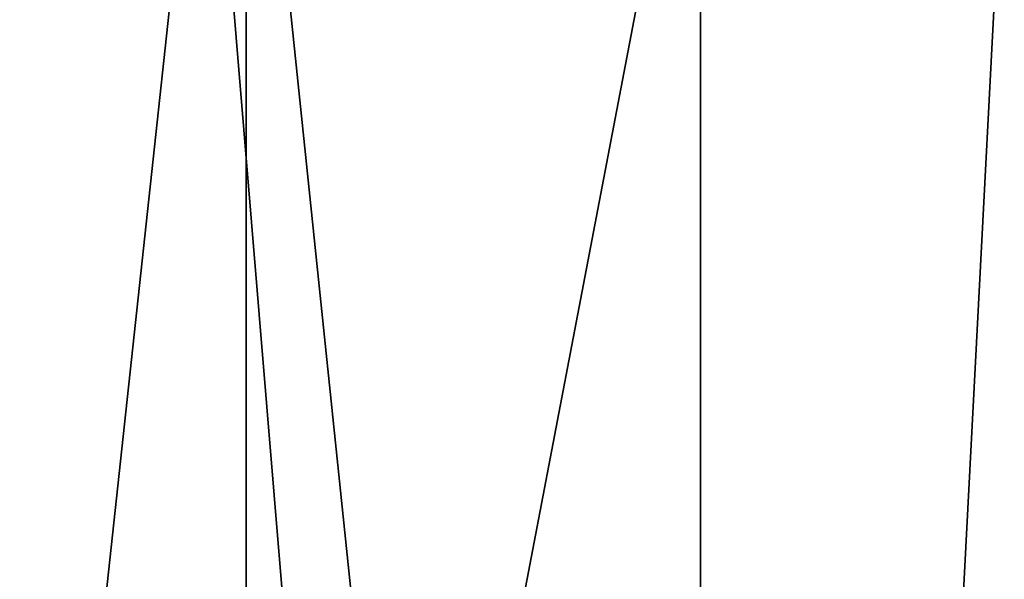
# Model space of a CAD drawing. Header units: millimetres. Extents: x -175 to 175, y 0 to 247.
# Tile 111 of 185: x 161.49 to 167.1, y 54.82 to 58.02. Entities that reach past the tile are written whole.
import ezdxf

# ---------------------------------------------------------------- set-up
doc = ezdxf.new("R2010")
doc.units = ezdxf.units.MM
doc.header["$LTSCALE"] = 65.185185
for name, color, linetype in [('462', 7, 'CONTINUOUS'), ('464', 7, 'CONTINUOUS'), ('472', 7, 'CONTINUOUS'), ('473', 7, 'CONTINUOUS')]:
    doc.layers.add(name, color=color, linetype=linetype)

msp = doc.modelspace()

# ---------------------------------------------------------------- linework, layer by layer
at = {"layer": '462', "color": 7, "linetype": 'CONTINUOUS', "true_color": 0xe0f2ff}
for points in [[(158.8749, 26, -15.372), (165.3721, 26, -8.8748), (158.875, 60, -15.372), (158.8749, 26, -15.372)], [(158.875, 60, -15.372), (165.3721, 26, -8.8748), (162.5513, 60, -12.551), (158.875, 60, -15.372)], [(162.5513, 60, -12.551), (165.3721, 26, -8.8748), (165.372, 60, -8.8749), (162.5513, 60, -12.551)], [(165.372, 60, -8.8749), (165.3721, 26, -8.8748), (167.1452, 60, -4.5941), (165.372, 60, -8.8749)], [(165.3721, 26, -8.8748), (167.75, 26), (167.1452, 60, -4.5941), (165.3721, 26, -8.8748)]]:
    msp.add_3dface(points, dxfattribs=at)
at = {"layer": '464', "color": 7, "linetype": 'CONTINUOUS', "true_color": 0xe0f2ff}
for points in [[(154.5617, 60.5, -19.986), (162.7817, 60.5, -16.0274), (162.7815, 5.8, -16.0275), (154.5617, 60.5, -19.986)], [(154.5617, 5.8, -19.986), (154.5617, 60.5, -19.986), (162.7815, 5.8, -16.0275), (154.5617, 5.8, -19.986)], [(162.7815, 5.8, -16.0275), (162.7817, 60.5, -16.0274), (168.4699, 5.8, -8.8946), (162.7815, 5.8, -16.0275)], [(162.7817, 60.5, -16.0274), (168.47, 60.5, -8.8944), (168.4699, 5.8, -8.8946), (162.7817, 60.5, -16.0274)]]:
    msp.add_3dface(points, dxfattribs=at)
at = {"layer": '472', "color": 7, "linetype": 'CONTINUOUS', "true_color": 0xe0f2ff}
for points in [[(165.3721, 26, 8.8748), (158.8749, 26, 15.372), (165.372, 60, 8.8749), (165.3721, 26, 8.8748)], [(165.372, 60, 8.8749), (158.8749, 26, 15.372), (162.5513, 60, 12.551), (165.372, 60, 8.8749)], [(162.5513, 60, 12.551), (158.8749, 26, 15.372), (158.875, 60, 15.372), (162.5513, 60, 12.551)], [(167.1452, 60, 4.5941), (165.3721, 26, 8.8748), (165.372, 60, 8.8749), (167.1452, 60, 4.5941)], [(167.75, 26), (165.3721, 26, 8.8748), (167.75, 60), (167.75, 26)], [(167.75, 60), (165.3721, 26, 8.8748), (167.1452, 60, 4.5941), (167.75, 60)]]:
    msp.add_3dface(points, dxfattribs=at)
at = {"layer": '473', "color": 7, "linetype": 'CONTINUOUS', "true_color": 0xe0f2ff}
for points in [[(162.7817, 60.5, 16.0274), (154.5617, 60.5, 19.986), (162.7815, 5.8, 16.0275), (162.7817, 60.5, 16.0274)], [(162.7815, 5.8, 16.0275), (154.5617, 60.5, 19.986), (154.5617, 5.8, 19.986), (162.7815, 5.8, 16.0275)], [(168.4699, 5.8, 8.8946), (162.7817, 60.5, 16.0274), (162.7815, 5.8, 16.0275), (168.4699, 5.8, 8.8946)], [(168.47, 60.5, 8.8944), (162.7817, 60.5, 16.0274), (168.4699, 5.8, 8.8946), (168.47, 60.5, 8.8944)]]:
    msp.add_3dface(points, dxfattribs=at)

doc.saveas('drawing.dxf')
